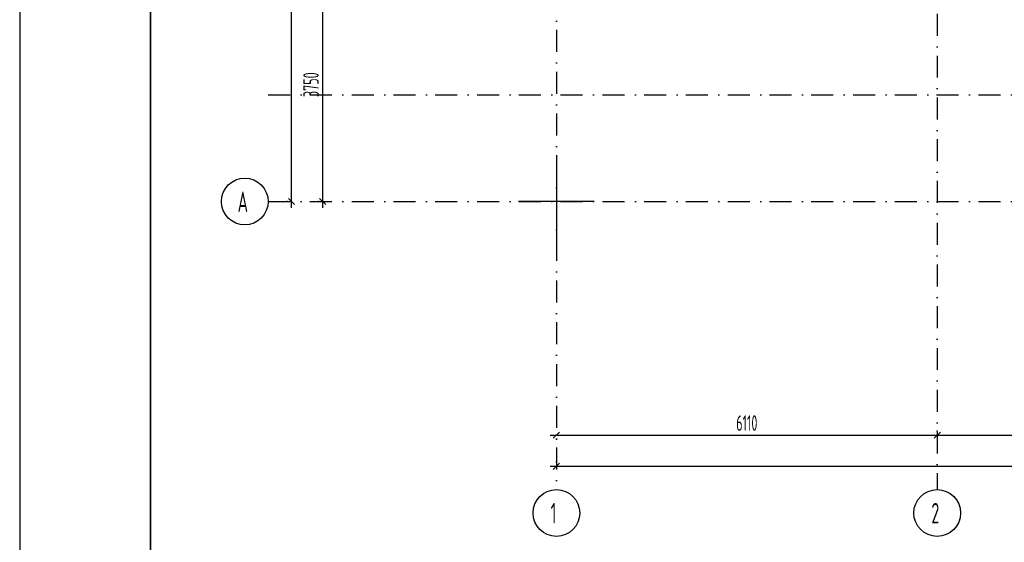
# Model space of a CAD drawing. Extents: x -1560602 to 321118, y -2308202 to -430103.
# Tile 56 of 104: x -1560602 to -1544803, y -2133395 to -2125006. Entities that reach past the tile are written whole.
import ezdxf

# ---------------------------------------------------------------- set-up
doc = ezdxf.new("R2010")
doc.units = 0
doc.header["$MEASUREMENT"] = 0
doc.header["$PDSIZE"] = -5
doc.linetypes.add('Dot & Dashed', pattern=[670.277762, 352.777767, -176.388884, 0, -141.111112])
doc.linetypes.add('Штрихпунктирная', pattern=[0.670278, 0.352778, -0.176389, 0, -0.141111])
doc.layers.get('0').update_dxf_attribs({"color": 255, "linetype": 'CONTINUOUS'})
doc.layers.get('Defpoints').update_dxf_attribs({"linetype": 'CONTINUOUS'})
for name, color, linetype in [('Оси', 253, 'Dot & Dashed'), ('отделка', 240, 'CONTINUOUS'), ('РАЗМЕРЫ', 255, 'CONTINUOUS')]:
    doc.layers.add(name, color=color, linetype=linetype)
doc.styles.add('GOST 2.304', font='CS_Gost2304.shx', dxfattribs={"width": 0.7})
doc.styles.get("Standard").update_dxf_attribs({"font": 'spds.shx', "width": 0.7, "height": 250})
doc.styles.add('СГЕНЕРИР_СТИЛЬ_1', font='txt')
doc.dimstyles.new('SPDS', dxfattribs={"dimscale": 100, "dimtxt": 2.5, "dimasz": 1, "dimexe": 0.75, "dimexo": 0.625, "dimtad": 1, "dimdec": 0, "dimtxsty": 'GOST 2.304', "dimblk": 'OBLIQUE', "dimcen": 2.5, "dimdle": 1, "dimadec": 0, "dimazin": 2, "dimtfac": 0.75, "dimtdec": 0, "dimtmove": 0, "dimatfit": 0, "dimfxl": 1, "dimtolj": 1, "dimarcsym": 1})

# ---------------------------------------------------------------- blocks, each defined once
blk = doc.blocks.new('ARROWHEAD_6')
at = {"color": 0, "linetype": 'Continuous', "lineweight": 0}
for p, q in [((0, 0), (-1, 0)), ((-0.5, -0.5), (0.5, 0.5))]:
    blk.add_line(p, q, dxfattribs=at)
blk = doc.blocks.new('_Oblique')
at = {"color": 0, "linetype": 'ByBlock', "lineweight": -2}
blk.add_line((-0.5, -0.5), (0.5, 0.5), dxfattribs=at)
blk = doc.blocks.new('*D322')
at = {"layer": 'Defpoints', "color": 0, "transparency": 16777216}
for p in [(-1551989, -2131675), (-1545879, -2131675), (-1545879, -2131675)]:
    blk.add_point(p, dxfattribs=at)
at = {"layer": 'РАЗМЕРЫ', "color": 0, "lineweight": -2, "transparency": 16777216}
for p, q in [((-1545879, -2131613), (-1545879, -2131600)), ((-1552089, -2131675), (-1545779, -2131675)), ((-1551989, -2131738), (-1551989, -2131750))]:
    blk.add_line(p, q, dxfattribs=at)
at = {"layer": 'РАЗМЕРЫ', "color": 0, "lineweight": -2, "transparency": 16777216, "xscale": 100, "yscale": 100, "zscale": 100, "rotation": 180}
blk.add_blockref('_Oblique', (-1551989, -2131675), dxfattribs=at)
at = {"layer": 'РАЗМЕРЫ', "color": 0, "lineweight": -2, "transparency": 16777216, "xscale": 100, "yscale": 100, "zscale": 100}
blk.add_blockref('_Oblique', (-1545879, -2131675), dxfattribs=at)
at = {"layer": 'РАЗМЕРЫ', "color": 0, "transparency": 16777216, "insert": (-1548934, -2131481), "char_height": 250, "attachment_point": 5}
blk.add_mtext('\\A1;6110', dxfattribs=at)
blk = doc.blocks.new('*D323')
at = {"layer": 'Defpoints', "color": 0, "transparency": 16777216}
for p in [(-1545879, -2131675), (-1541579, -2131675), (-1541579, -2131675)]:
    blk.add_point(p, dxfattribs=at)
at = {"layer": 'РАЗМЕРЫ', "color": 0, "lineweight": -2, "transparency": 16777216}
for p, q in [((-1545879, -2131613), (-1545879, -2131600)), ((-1545979, -2131675), (-1541479, -2131675)), ((-1541579, -2131738), (-1541579, -2131750))]:
    blk.add_line(p, q, dxfattribs=at)
at = {"layer": 'РАЗМЕРЫ', "color": 0, "lineweight": -2, "transparency": 16777216, "xscale": 100, "yscale": 100, "zscale": 100, "rotation": 180}
blk.add_blockref('_Oblique', (-1545879, -2131675), dxfattribs=at)
at = {"layer": 'РАЗМЕРЫ', "color": 0, "lineweight": -2, "transparency": 16777216, "xscale": 100, "yscale": 100, "zscale": 100}
blk.add_blockref('_Oblique', (-1541579, -2131675), dxfattribs=at)
at = {"layer": 'РАЗМЕРЫ', "color": 0, "transparency": 16777216, "insert": (-1543729, -2131483), "char_height": 250, "attachment_point": 5}
blk.add_mtext('\\A1;4300', dxfattribs=at)
blk = doc.blocks.new('*D340')
at = {"layer": 'Defpoints', "color": 0, "transparency": 16777216}
for p in [(-1551989, -2132175), (-1483739, -2132175), (-1483739, -2132175)]:
    blk.add_point(p, dxfattribs=at)
at = {"layer": 'РАЗМЕРЫ', "color": 0, "lineweight": -2, "transparency": 16777216}
for p, q in [((-1552089, -2132175), (-1483639, -2132175)), ((-1551989, -2132112), (-1551989, -2132100)), ((-1483739, -2132112), (-1483739, -2132100))]:
    blk.add_line(p, q, dxfattribs=at)
at = {"layer": 'РАЗМЕРЫ', "color": 0, "lineweight": -2, "transparency": 16777216, "xscale": 100, "yscale": 100, "zscale": 100, "rotation": 180}
blk.add_blockref('_Oblique', (-1551989, -2132175), dxfattribs=at)
at = {"layer": 'РАЗМЕРЫ', "color": 0, "lineweight": -2, "transparency": 16777216, "xscale": 100, "yscale": 100, "zscale": 100}
blk.add_blockref('_Oblique', (-1483739, -2132175), dxfattribs=at)
at = {"layer": 'РАЗМЕРЫ', "color": 0, "transparency": 16777216, "insert": (-1517864, -2131972), "char_height": 250, "attachment_point": 5}
blk.add_mtext('\\A1;68250', dxfattribs=at)
blk = doc.blocks.new('*D341')
at = {"layer": 'Defpoints', "color": 0, "transparency": 16777216}
for p in [(-1555740, -2124175), (-1555740, -2124175), (-1555740, -2127925)]:
    blk.add_point(p, dxfattribs=at)
at = {"layer": 'РАЗМЕРЫ', "color": 0, "lineweight": -2, "transparency": 16777216}
for p, q in [((-1555802, -2124175), (-1555815, -2124175)), ((-1555740, -2128025), (-1555740, -2124075)), ((-1555802, -2127925), (-1555815, -2127925))]:
    blk.add_line(p, q, dxfattribs=at)
at = {"layer": 'РАЗМЕРЫ', "color": 0, "lineweight": -2, "transparency": 16777216, "xscale": 100, "yscale": 100, "zscale": 100}
for p, rotation in [((-1555740, -2124175), 90), ((-1555740, -2127925), 270)]:
    blk.add_blockref('_Oblique', p, dxfattribs=dict(at, rotation=rotation))
at = {"layer": 'РАЗМЕРЫ', "color": 0, "transparency": 16777216, "insert": (-1555927, -2126050), "char_height": 250, "attachment_point": 5, "rotation": 90, "style": 'GOST 2.304'}
blk.add_mtext('\\A1;3750', dxfattribs=at)
blk = doc.blocks.new('*D346')
at = {"layer": 'Defpoints', "color": 0, "transparency": 16777216}
for p in [(-1556240, -2076465), (-1556240, -2076465), (-1556240, -2127925)]:
    blk.add_point(p, dxfattribs=at)
at = {"layer": 'РАЗМЕРЫ', "color": 0, "lineweight": -2, "transparency": 16777216}
for p, q in [((-1556240, -2128025), (-1556240, -2076365)), ((-1556177, -2076465), (-1556165, -2076465)), ((-1556302, -2127925), (-1556315, -2127925))]:
    blk.add_line(p, q, dxfattribs=at)
at = {"layer": 'РАЗМЕРЫ', "color": 0, "lineweight": -2, "transparency": 16777216, "xscale": 100, "yscale": 100, "zscale": 100}
for p, rotation in [((-1556240, -2076465), 90), ((-1556240, -2127925), 270)]:
    blk.add_blockref('_Oblique', p, dxfattribs=dict(at, rotation=rotation))
at = {"layer": 'РАЗМЕРЫ', "color": 0, "transparency": 16777216, "insert": (-1556427, -2102195), "char_height": 250, "attachment_point": 5, "rotation": 90, "style": 'GOST 2.304'}
blk.add_mtext('\\A1;51460', dxfattribs=at)

msp = doc.modelspace()

# ---------------------------------------------------------------- linework, layer by layer
at = {"color": 0, "lineweight": 35, "ltscale": 100}
msp.add_line((-1558501.6, -2146617.3), (-1558501.6, -2073990.4), dxfattribs=at)
at = {"layer": 'Defpoints', "color": 0, "linetype": 'Continuous', "ltscale": 100}
msp.add_line((-1560601.6, -2073490.4), (-1560601.6, -2147148.6), dxfattribs=at)
at = {"layer": 'Оси', "color": 0, "linetype": 'Штрихпунктирная', "lineweight": -3, "ltscale": 1000}
for p, q in [((-1545879.3, -2109494.8), (-1545879.3, -2132549.8)), ((-1551989.3, -2113774.8), (-1551989.3, -2132549.8)), ((-1556614.6, -2126214.8), (-1479114.3, -2126214.8)), ((-1556614.6, -2127924.8), (-1479114.3, -2127924.8))]:
    msp.add_line(p, q, dxfattribs=at)
at = {"layer": 'Оси', "color": 0, "linetype": 'Continuous'}
for p, q in [((-1551989.2, -2131675.3), (-1545879.5, -2131675.3)), ((-1545879.2, -2131675.3), (-1541579.5, -2131675.3)), ((-1551989.2, -2132174.8), (-1483739.5, -2132174.8))]:
    msp.add_line(p, q, dxfattribs=at)
at = {"layer": 'Оси', "color": 0, "linetype": 'Continuous', "ltscale": 100}
for centre in [(-1556989.6, -2127924.8), (-1551989.3, -2132924.8), (-1545879.3, -2132924.8)]:
    msp.add_circle(centre, 375, dxfattribs=at)
at = {"layer": 'отделка', "color": 0, "ltscale": 100}
for p, q in [((-1551989.3, -2127316.3), (-1551989.3, -2128533.3)), ((-1551381.1, -2127924.8), (-1552597.5, -2127924.8))]:
    msp.add_line(p, q, dxfattribs=at)

# ---------------------------------------------------------------- block references
at = {"layer": 'Оси', "color": 0, "xscale": 0.1425, "yscale": 0.1425, "zscale": 0.1425}
for p, rotation in [((-1556239.6, -2127924.8), 270), ((-1551989.3, -2131675.3), 180), ((-1545879.3, -2131675.3), 180)]:
    msp.add_blockref('ARROWHEAD_6', p, dxfattribs=dict(at, rotation=rotation))
msp.add_blockref('ARROWHEAD_6', (-1545879.3, -2131675.3), dxfattribs=at)

# ---------------------------------------------------------------- texts
at = {"layer": 'Оси', "color": 0, "linetype": 'Continuous', "width": 0.7}
for s, p in [('А', (-1557105, -2128095)), ('1', (-1552082.9, -2133092.2)), ('2', (-1545972.9, -2133092.2))]:
    msp.add_text(s, height=330, dxfattribs=at).set_placement(p)
at = {"layer": 'Оси', "color": 0, "ltscale": 100, "insert": (-1555739.8, -2126049.8), "char_height": 0.23, "attachment_point": 5, "rotation": 90, "style": 'СГЕНЕРИР_СТИЛЬ_1'}
msp.add_mtext('\\A1;3750000', dxfattribs=at)
at = {"layer": 'Оси', "color": 0, "ltscale": 100, "insert": (-1548934.3, -2131675.1), "char_height": 0.23, "attachment_point": 5, "style": 'СГЕНЕРИР_СТИЛЬ_1'}
msp.add_mtext('\\A1;6110000', dxfattribs=at)

# ---------------------------------------------------------------- dimensions: what is measured, and where the dimension line sits
at = {"layer": 'РАЗМЕРЫ', "color": 0}
for base, p1, p2, picture, middle in [((-1556239.6, -2076464.8), (-1556239.6, -2127924.9), (-1556239.7, -2076464.8), '*D346', (-1556427.1, -2102194.8)), ((-1555739.6, -2124174.8), (-1555739.6, -2127924.8), (-1555739.6, -2124174.8), '*D341', (-1555927.1, -2126049.8))]:
    dim = msp.add_linear_dim(base=base, p1=p1, p2=p2, angle=90, dimstyle='SPDS', override={"dimscale": 100, "dimlfac": 1, "dimtxsty": 'GOST 2.304', "dimtolj": 1}, dxfattribs=at)
    dim.commit()
    dim.dimension.update_dxf_attribs({"geometry": picture, "text_midpoint": middle})
for base, p1, p2, picture, middle in [((-1545879.3, -2131675.3), (-1551989.3, -2131675.1), (-1545879.3, -2131675.3), '*D322', (-1548934.3, -2131480.6)), ((-1541579.3, -2131675.3), (-1545879.3, -2131675.3), (-1541579.3, -2131675.3), '*D323', (-1543729.3, -2131482.6)), ((-1483739.5, -2132174.8), (-1551989.3, -2132174.8), (-1483739.5, -2132174.8), '*D340', (-1517864.4, -2131972.4))]:
    dim = msp.add_linear_dim(base=base, p1=p1, p2=p2, dimstyle='SPDS', override={"dimscale": 100, "dimlfac": 1, "dimtxsty": 'STANDARD', "dimtolj": 1}, dxfattribs=at)
    dim.commit()
    dim.dimension.update_dxf_attribs({"geometry": picture, "text_midpoint": middle})

doc.saveas('drawing.dxf')
